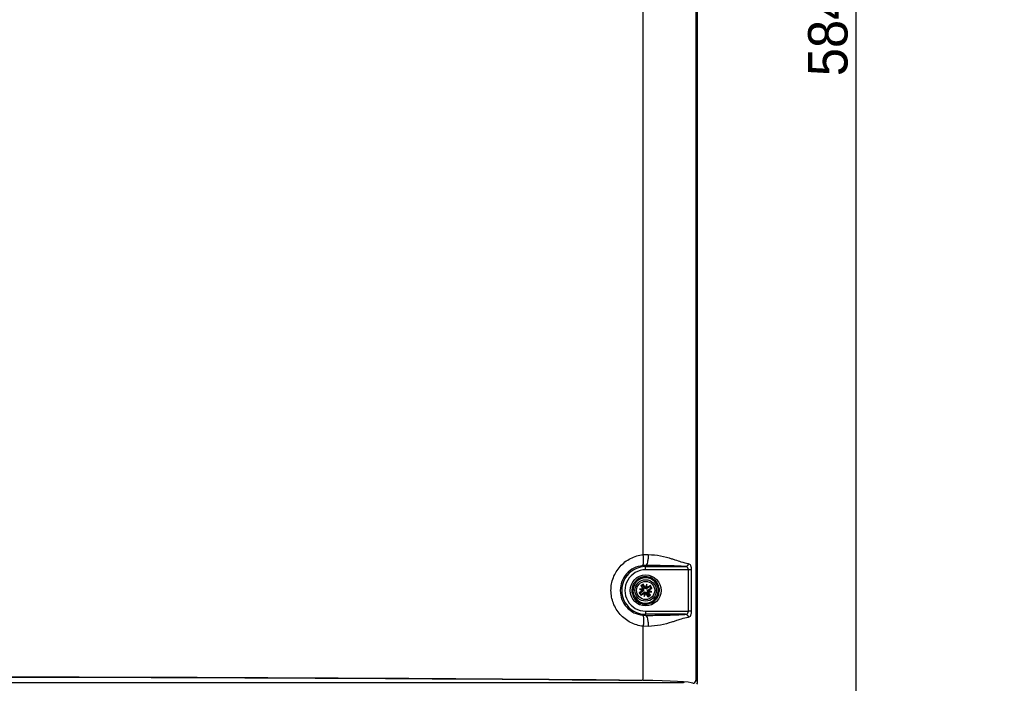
# Paper-space layout 'Sheet1' of a CAD drawing. Header units: millimetres. Extents: x 0 to 420, y 0 to 297.
# Tile 42 of 135: x 90 to 153, y 160 to 202. Entities that reach past the tile are written whole.
import ezdxf

# ---------------------------------------------------------------- set-up
doc = ezdxf.new("R2010")
doc.units = ezdxf.units.MM
doc.layers.add('SLD-0', color=179, linetype='Continuous')
doc.styles.add('SLDTEXTSTYLE1', font='TXT', dxfattribs={"width": 0.75})
doc.styles.add('SLDTEXTSTYLE3', font='TXT', dxfattribs={"width": 0.96})
doc.dimstyles.new('SLDDIMSTYLE0', dxfattribs={"dimtxt": 2.5, "dimasz": 3.302, "dimexe": 0, "dimexo": 0.0625, "dimtad": 1, "dimdec": 1, "dimlfac": 5, "dimrnd": 1e-09, "dimzin": 12, "dimdsep": 46, "dimtxsty": 'SLDTEXTSTYLE1', "dimblk1": 'NONE', "dimblk2": 'NONE', "dimsah": 1, "dimcen": 0.09, "dimadec": 0, "dimazin": 3, "dimtfac": 1, "dimtofl": 0, "dimtmove": 0, "dimatfit": 3, "dimldrblk": 'NONE', "dimfxl": 1, "dimfrac": 2, "dimtolj": 1, "dimtzin": 12, "dimarcsym": 0})
doc.dimstyles.new('SLDDIMSTYLE3', dxfattribs={"dimtxt": 2.5, "dimasz": 3.302, "dimexe": 0, "dimexo": 0.0625, "dimtad": 1, "dimdec": 1, "dimlfac": 5, "dimrnd": 1e-09, "dimzin": 4, "dimdsep": 46, "dimtxsty": 'SLDTEXTSTYLE1', "dimblk1": 'NONE', "dimblk2": 'NONE', "dimsah": 1, "dimcen": 0, "dimadec": 0, "dimazin": 1, "dimtfac": 1, "dimtmove": 0, "dimatfit": 3, "dimldrblk": 'NONE', "dimfxl": 1, "dimfrac": 2, "dimtolj": 1, "dimtzin": 12, "dimarcsym": 0})
doc.dimstyles.new('SLDDIMSTYLE4', dxfattribs={"dimtxt": 2.5, "dimasz": 3.302, "dimexe": 0, "dimexo": 0.0625, "dimtad": 1, "dimdec": 1, "dimlfac": 5, "dimrnd": 1e-09, "dimzin": 12, "dimdsep": 46, "dimtxsty": 'SLDTEXTSTYLE1', "dimblk1": 'NONE', "dimblk2": 'NONE', "dimsah": 1, "dimcen": 0, "dimadec": 0, "dimazin": 3, "dimtfac": 1, "dimtmove": 0, "dimatfit": 3, "dimldrblk": 'NONE', "dimfxl": 1, "dimfrac": 2, "dimtolj": 1, "dimtzin": 12, "dimarcsym": 0})

# ---------------------------------------------------------------- blocks, each defined once
blk = doc.blocks.new('_D_8')
at = {"layer": 'SLD-0', "color": 179}
for p, q in [((119.754, 261.466), (144.391, 261.466)), ((142.891, 258.466), (143.391, 261.466)), ((143.391, 261.466), (143.891, 258.466)), ((143.391, 261.466), (143.391, 258.466)), ((143.391, 261.466), (143.391, 144.575)), ((142.891, 258.466), (143.891, 258.466)), ((143.391, 144.575), (142.891, 147.575)), ((143.891, 147.575), (142.891, 147.575)), ((143.891, 147.575), (143.391, 144.575)), ((143.391, 144.575), (143.391, 147.575)), ((109.054, 144.575), (144.391, 144.575))]:
    blk.add_line(p, q, dxfattribs=at)
at = {"layer": 'SLD-0', "color": 179, "insert": (140.355, 198.864), "char_height": 2.5, "attachment_point": 1, "rotation": 90, "style": 'SLDTEXTSTYLE3'}
blk.add_mtext('584.5', dxfattribs=at)
blk = doc.blocks.new('_None')
blk = doc.blocks.new('_D_22')
at = {"layer": 'SLD-0', "color": 179}
for p, q in [((177.639, 244.196), (170.681, 237.013)), ((170.681, 237.013), (163.266, 229.357)), ((168.235, 235.206), (170.681, 237.013)), ((170.681, 237.013), (168.594, 234.858)), ((170.681, 237.013), (168.953, 234.51)), ((168.235, 235.206), (168.953, 234.51)), ((163.266, 229.357), (151.443, 229.357))]:
    blk.add_line(p, q, dxfattribs=at)
at = {"layer": 'SLD-0', "color": 179, "char_height": 2.5, "attachment_point": 1, "style": 'SLDTEXTSTYLE3'}
for s, insert in [('%%c', (150.193, 232.392)), ('20.0', (155.213, 232.43))]:
    blk.add_mtext(s, dxfattribs=dict(at, insert=insert))
blk = doc.blocks.new('_D_23')
at = {"layer": 'SLD-0', "color": 179}
for p, q in [((163.999, 261.493), (154.023, 261.493)), ((172.8, 249.896), (163.999, 261.493)), ((171.384, 252.588), (170.588, 251.984)), ((172.8, 249.896), (170.986, 252.286)), ((171.384, 252.588), (172.8, 249.896)), ((172.8, 249.896), (170.588, 251.984)), ((175.52, 246.312), (172.8, 249.896))]:
    blk.add_line(p, q, dxfattribs=at)
at = {"layer": 'SLD-0', "color": 179, "char_height": 2.5, "attachment_point": 1, "style": 'SLDTEXTSTYLE3'}
for s, insert in [('%%c', (152.773, 264.528)), ('9.0', (157.794, 264.566))]:
    blk.add_mtext(s, dxfattribs=dict(at, insert=insert))
blk = doc.blocks.new('_D_24')
at = {"layer": 'SLD-0', "color": 179}
for p, q in [((241.453, 256.697), (250.709, 264.131)), ((250.709, 264.131), (262.532, 264.131)), ((241.453, 256.697), (243.478, 258.965)), ((241.453, 256.697), (243.792, 258.576)), ((244.105, 258.186), (243.478, 258.965)), ((244.105, 258.186), (241.453, 256.697)), ((236.385, 252.627), (241.453, 256.697))]:
    blk.add_line(p, q, dxfattribs=at)
at = {"layer": 'SLD-0', "color": 179, "char_height": 2.5, "attachment_point": 1, "style": 'SLDTEXTSTYLE3'}
for s, insert in [('%%c', (251.047, 267.167)), ('13.0', (256.067, 267.205))]:
    blk.add_mtext(s, dxfattribs=dict(at, insert=insert))
blk = doc.blocks.new('_D_25')
at = {"layer": 'SLD-0', "color": 179}
for p, q in [((240.691, 239.098), (237.146, 235.226)), ((237.146, 235.226), (227.951, 225.18)), ((234.752, 233.35), (237.146, 235.226)), ((237.146, 235.226), (235.121, 233.013)), ((237.146, 235.226), (235.489, 232.675)), ((234.752, 233.35), (235.489, 232.675)), ((227.951, 225.18), (216.128, 225.18))]:
    blk.add_line(p, q, dxfattribs=at)
at = {"layer": 'SLD-0', "color": 179, "char_height": 2.5, "attachment_point": 1, "style": 'SLDTEXTSTYLE3'}
for s, insert in [('%%c', (214.878, 228.215)), ('10.5', (219.898, 228.254))]:
    blk.add_mtext(s, dxfattribs=dict(at, insert=insert))
blk = doc.blocks.new('_D_28')
at = {"layer": 'SLD-0', "color": 179}
for p, q in [((173.264, 174.39), (183.569, 183.365)), ((183.569, 183.365), (193.545, 183.365)), ((173.264, 174.39), (175.198, 176.738)), ((175.855, 175.984), (175.198, 176.738)), ((173.264, 174.39), (175.526, 176.361)), ((175.855, 175.984), (173.264, 174.39)), ((169.87, 171.435), (173.264, 174.39))]:
    blk.add_line(p, q, dxfattribs=at)
at = {"layer": 'SLD-0', "color": 179, "char_height": 2.5, "attachment_point": 1, "style": 'SLDTEXTSTYLE3'}
for s, insert in [('%%c', (183.906, 186.4)), ('9.0', (188.927, 186.438))]:
    blk.add_mtext(s, dxfattribs=dict(at, insert=insert))
blk = doc.blocks.new('_D_30')
at = {"layer": 'SLD-0', "color": 179}
for p, q in [((230.033, 164.087), (234.374, 159.249)), ((236.006, 156.682), (234.374, 159.249)), ((234.374, 159.249), (236.75, 157.35)), ((234.374, 159.249), (236.378, 157.016)), ((234.374, 159.249), (244.668, 147.778)), ((236.006, 156.682), (236.75, 157.35)), ((244.668, 147.778), (256.491, 147.778))]:
    blk.add_line(p, q, dxfattribs=at)
at = {"layer": 'SLD-0', "color": 179, "char_height": 2.5, "attachment_point": 1, "style": 'SLDTEXTSTYLE3'}
for s, insert in [('%%c', (245.006, 150.813)), ('13.0', (250.026, 150.851))]:
    blk.add_mtext(s, dxfattribs=dict(at, insert=insert))
blk = doc.blocks.new('_D_31')
at = {"layer": 'SLD-0', "color": 179}
for p, q in [((224.118, 191.46), (212.295, 191.46)), ((230.761, 181.361), (224.118, 191.46)), ((229.53, 184.142), (228.695, 183.593)), ((230.761, 181.361), (228.695, 183.593)), ((230.761, 181.361), (229.113, 183.868)), ((229.53, 184.142), (230.761, 181.361)), ((233.646, 176.975), (230.761, 181.361))]:
    blk.add_line(p, q, dxfattribs=at)
at = {"layer": 'SLD-0', "color": 179, "char_height": 2.5, "attachment_point": 1, "style": 'SLDTEXTSTYLE3'}
for s, insert in [('%%c', (211.045, 194.495)), ('10.5', (216.066, 194.534))]:
    blk.add_mtext(s, dxfattribs=dict(at, insert=insert))

psp = doc.layouts.new('Sheet1')

# ---------------------------------------------------------------- linework, layer by layer
at = {"layer": 'SLD-0', "color": 179, "linetype": 'Continuous', "lineweight": 25}
for p, q in [((133.354, 160.466), (133.354, 252.866)), ((133.239, 252.752), (133.239, 160.58)), ((129.903, 168.537), (129.903, 204.395)), ((129.903, 168.537), (130.225, 168.549)), ((130.054, 167.85), (129.869, 167.842)), ((130.054, 167.85), (130.054, 167.776)), ((130.054, 167.776), (132.587, 167.776)), ((130.054, 167.576), (130.054, 167.776)), ((132.766, 167.576), (130.054, 167.576)), ((132.766, 164.956), (132.766, 167.576)), ((132.951, 167.576), (132.951, 164.956)), ((129.475, 166.892), (129.341, 166.63)), ((130.012, 167.065), (129.719, 167.05)), ((130.306, 167.08), (130.012, 167.065)), ((130.725, 166.701), (130.565, 166.948)), ((130.885, 166.454), (130.725, 166.701)), ((129.341, 166.63), (129.207, 166.368)), ((129.222, 166.078), (129.382, 165.831)), ((129.861, 166.248), (129.652, 166.113)), ((129.701, 166.103), (129.652, 166.113)), ((129.652, 166.113), (129.75, 165.962)), ((129.885, 166.361), (129.662, 166.35)), ((129.662, 166.35), (129.861, 166.248)), ((129.902, 166.299), (129.662, 166.35)), ((129.915, 166.242), (129.701, 166.103)), ((129.701, 166.103), (129.76, 166.011)), ((129.901, 166.668), (129.75, 166.57)), ((129.798, 166.559), (129.75, 166.57)), ((129.75, 166.57), (129.885, 166.361)), ((129.75, 165.962), (129.959, 166.097)), ((129.76, 166.011), (129.974, 166.149)), ((129.89, 166.619), (129.798, 166.559)), ((129.798, 166.559), (129.937, 166.345)), ((129.904, 166.258), (129.861, 166.248)), ((129.885, 166.361), (129.92, 166.335)), ((129.89, 166.619), (129.901, 166.668)), ((130.029, 166.405), (129.89, 166.619)), ((130.036, 166.459), (129.901, 166.668)), ((129.949, 166.301), (129.902, 166.299)), ((129.902, 166.299), (129.944, 166.277)), ((129.915, 166.242), (129.904, 166.258)), ((129.937, 166.345), (129.92, 166.335)), ((129.959, 166.097), (129.985, 166.133)), ((129.959, 166.097), (129.97, 165.875)), ((130.021, 166.114), (129.97, 165.875)), ((129.97, 165.875), (130.071, 166.073)), ((129.974, 166.149), (129.985, 166.133)), ((130.019, 166.161), (130.021, 166.114)), ((130.021, 166.114), (130.043, 166.156)), ((130.029, 166.405), (130.045, 166.416)), ((130.137, 166.657), (130.036, 166.459)), ((130.045, 166.416), (130.036, 166.459)), ((130.078, 166.127), (130.062, 166.117)), ((130.062, 166.117), (130.071, 166.073)), ((130.086, 166.418), (130.065, 166.376)), ((130.071, 166.073), (130.206, 165.865)), ((130.078, 166.127), (130.217, 165.913)), ((130.086, 166.418), (130.137, 166.657)), ((130.088, 166.371), (130.086, 166.418)), ((130.149, 166.435), (130.122, 166.399)), ((130.133, 166.383), (130.122, 166.399)), ((130.347, 166.522), (130.133, 166.383)), ((130.149, 166.435), (130.137, 166.657)), ((130.357, 166.57), (130.149, 166.435)), ((130.158, 166.231), (130.205, 166.234)), ((130.205, 166.234), (130.164, 166.255)), ((130.17, 166.187), (130.187, 166.198)), ((130.309, 165.973), (130.17, 166.187)), ((130.222, 166.171), (130.187, 166.198)), ((130.193, 166.291), (130.407, 166.429)), ((130.193, 166.291), (130.203, 166.274)), ((130.203, 166.274), (130.246, 166.284)), ((130.205, 166.234), (130.445, 166.183)), ((130.222, 166.171), (130.445, 166.183)), ((130.358, 165.963), (130.222, 166.171)), ((130.246, 166.284), (130.455, 166.419)), ((130.445, 166.183), (130.246, 166.284)), ((130.347, 166.522), (130.357, 166.57)), ((130.407, 166.429), (130.347, 166.522)), ((130.455, 166.419), (130.357, 166.57)), ((130.407, 166.429), (130.455, 166.419)), ((130.766, 165.902), (130.9, 166.164)), ((129.382, 165.831), (129.542, 165.584)), ((129.76, 166.011), (129.75, 165.962)), ((129.801, 165.452), (130.095, 165.467)), ((130.095, 165.467), (130.388, 165.482)), ((130.206, 165.865), (130.358, 165.963)), ((130.217, 165.913), (130.206, 165.865)), ((130.217, 165.913), (130.309, 165.973)), ((130.309, 165.973), (130.358, 165.963)), ((130.632, 165.64), (130.766, 165.902)), ((130.054, 164.956), (130.054, 164.756)), ((130.054, 164.956), (132.766, 164.956)), ((129.869, 164.69), (130.054, 164.682)), ((130.054, 164.682), (130.054, 164.756)), ((132.587, 164.756), (130.054, 164.756)), ((129.903, 160.766), (129.903, 163.995)), ((130.225, 163.983), (129.903, 163.995)), ((133.239, 160.58), (133.354, 160.466)), ((132.442, 160.419), (89.868, 160.419))]:
    psp.add_line(p, q, dxfattribs=at)
at = {"layer": 'SLD-0', "color": 8, "linetype": 'Continuous', "lineweight": 25}
psp.add_line((132.442, 160.419), (132.379, 160.448), dxfattribs=at)
at = {"layer": 'SLD-0', "color": 179, "linetype": 'Continuous', "lineweight": 25}
for radius in [0.98, 0.68, 0.576]:
    psp.add_circle((130.054, 166.266), radius, dxfattribs=at)
for centre, radius, start, end in [((130.054, 166.266), 1.51, 89.99998, 270), ((130.054, 166.266), 1.31, 89.99998, 270.00002), ((130.054, 166.266), 0.8, 92.95196, 152.95196), ((130.054, 166.266), 0.852, 113.13777, 132.76615), ((130.054, 166.266), 0.882, 117.85394, 128.04998), ((130.054, 166.266), 0.8, 32.95196, 92.95196), ((130.054, 166.266), 0.852, 53.13777, 72.76615), ((130.054, 166.266), 0.882, 57.85394, 68.04998), ((130.054, 166.266), 0.8, 332.95196, 32.95196), ((130.054, 166.266), 0.882, 177.85394, 188.04998), ((130.054, 166.266), 0.852, 173.13777, 192.76619), ((130.054, 166.266), 0.8, 152.95196, 212.95192), ((129.874, 166.305), 0.075, 302.95114, 338.62101), ((129.874, 166.305), 0.075, 357.28196, 32.9517), ((130.015, 166.086), 0.075, 87.28196, 122.95183), ((130.092, 166.446), 0.075, 212.95193, 248.62109), ((130.015, 166.086), 0.075, 32.95211, 68.62227), ((130.092, 166.446), 0.075, 267.28196, 302.95197), ((130.233, 166.228), 0.075, 177.28196, 212.95276), ((130.233, 166.228), 0.075, 122.95291, 158.62234), ((130.054, 166.266), 0.852, 353.13777, 12.76615), ((130.054, 166.266), 0.882, 357.85394, 8.04998), ((130.054, 166.266), 0.8, 212.95192, 272.95196), ((130.054, 166.266), 0.852, 233.13777, 252.76615), ((130.054, 166.266), 0.882, 237.85394, 248.04998), ((130.054, 166.266), 0.8, 272.95196, 332.95196), ((130.054, 166.266), 0.852, 293.13777, 312.76628), ((130.054, 166.266), 0.882, 297.85394, 308.04998), ((129.536, 160.724), 0.369, 334.74818, 6.54627), ((133.039, 160.581), 0.2, 270.18377, 359.81611)]:
    psp.add_arc(centre, radius, start, end, dxfattribs=at)
for centre, major_axis, ratio, start_param, end_param in [((129.899, 166.355), (0.0464, 0.0909), 0.833591, 3.742855, 4.211984), ((129.877, 166.248), (-0.005, 0.102), 0.833591, 5.212777, 5.681932), ((130.071, 166.089), (0.102, 0.005), 0.833591, 2.071184, 2.54033), ((129.965, 166.112), (0.0909, -0.0464), 0.833591, 0.601267, 1.070404), ((130.142, 166.42), (0.0909, -0.0464), 0.833591, 3.742839, 4.211995), ((130.036, 166.443), (0.102, 0.005), 0.833591, 5.212777, 5.681932), ((130.23, 166.284), (-0.005, 0.102), 0.833591, 2.071184, 2.540342), ((130.208, 166.178), (0.0464, 0.0909), 0.833591, 0.601252, 1.070415), ((81.554, 145.381), (293.757, 0), 0.052408, 1.405568, 1.568719), ((81.554, 145.374), (293.62, 0), 0.052408, 1.405644, 1.568294), ((129.245, 160.37), (3.8, 0), 0.052408, 0.05236, 1.405568), ((133.153, 160.466), (0.142, -0.142), 0.997265, 0.070098, 0.784034)]:
    psp.add_ellipse(centre, major_axis=major_axis, ratio=ratio, start_param=start_param, end_param=end_param, dxfattribs=at)
for points, knots in [([(130.225, 168.549), (130.222, 168.464), (130.215, 168.287), (130.175, 168.056), (130.118, 167.892), (130.075, 167.864), (130.054, 167.85)], [0, 0, 0, 0, 0.240753, 0.499999, 0.759247, 1, 1, 1, 1]), ([(130.225, 168.549), (130.491, 168.529), (131.027, 168.487), (131.566, 168.323), (131.985, 168.189), (132.371, 168.054), (132.617, 168.005), (132.763, 167.976)], [0, 0, 0, 0, 0.249011, 0.500867, 0.582293, 0.752521, 1, 1, 1, 1]), ([(129.903, 163.995), (129.763, 164.018), (129.486, 164.063), (129.096, 164.225), (128.741, 164.449), (128.434, 164.735), (128.184, 165.071), (127.999, 165.445), (127.886, 165.848), (127.847, 166.265), (127.885, 166.681), (127.998, 167.084), (128.183, 167.46), (128.433, 167.796), (128.739, 168.082), (129.094, 168.306), (129.485, 168.469), (129.763, 168.514), (129.903, 168.537)], [0, 0, 0, 0, 0.063608, 0.126727, 0.18935, 0.251899, 0.313893, 0.376101, 0.437818, 0.499851, 0.561624, 0.623595, 0.685713, 0.74778, 0.810384, 0.872916, 0.936255, 1, 1, 1, 1]), ([(129.869, 167.842), (129.881, 167.857), (129.906, 167.888), (129.925, 168.051), (129.925, 168.279), (129.91, 168.453), (129.903, 168.537)], [0, 0, 0, 0, 0.2410007, 0.5000006, 0.7590001, 1, 1, 1, 1]), ([(132.763, 167.976), (132.76, 167.951), (132.756, 167.913), (132.734, 167.867), (132.711, 167.835), (132.683, 167.81), (132.642, 167.784), (132.609, 167.779), (132.587, 167.776)], [0, 0, 0, 0, 0.2397996, 0.3685862, 0.5000001, 0.6314234, 0.7602002, 1, 1, 1, 1]), ([(132.763, 167.976), (132.79, 167.968), (132.841, 167.954), (132.892, 167.88), (132.922, 167.802), (132.939, 167.733), (132.949, 167.657), (132.951, 167.603), (132.951, 167.576)], [0, 0, 0, 0, 0.262348, 0.509959, 0.633755, 0.75467, 0.877887, 1, 1, 1, 1]), ([(129.869, 167.842), (129.677, 167.801), (129.297, 167.72), (128.829, 167.348), (128.521, 166.847), (128.413, 166.265), (128.521, 165.683), (128.831, 165.183), (129.298, 164.812), (129.678, 164.731), (129.869, 164.69)], [0, 0, 0, 0, 0.127594, 0.252925, 0.376896, 0.500147, 0.623404, 0.747393, 0.872761, 1, 1, 1, 1]), ([(132.587, 167.776), (132.517, 167.782), (132.378, 167.794), (132.096, 167.808), (131.779, 167.82), (131.405, 167.83), (130.98, 167.838), (130.516, 167.844), (130.209, 167.848), (130.054, 167.85)], [0, 0, 0, 0, 0.131198, 0.2621929, 0.3871772, 0.520151, 0.6833782, 0.8399207, 1, 1, 1, 1]), ([(132.766, 167.576), (132.765, 167.589), (132.764, 167.616), (132.754, 167.654), (132.738, 167.689), (132.709, 167.729), (132.659, 167.766), (132.612, 167.773), (132.587, 167.776)], [0, 0, 0, 0, 0.107812, 0.218708, 0.335155, 0.459281, 0.713702, 1, 1, 1, 1]), ([(132.951, 167.576), (132.942, 167.576), (132.924, 167.576), (132.879, 167.576), (132.825, 167.576), (132.785, 167.576), (132.766, 167.576)], [0, 0, 0, 0, 0.24442, 0.500001, 0.755566, 1, 1, 1, 1]), ([(129.477, 166.897), (129.43, 166.855), (129.298, 166.741), (129.202, 166.538), (129.202, 166.392), (129.202, 166.358)], [0, 0, 0, 0, 0.302781, 0.835181, 1, 1, 1, 1]), ([(129.51, 166.961), (129.51, 166.961), (129.51, 166.96), (129.508, 166.957), (129.505, 166.95), (129.494, 166.929), (129.483, 166.907), (129.475, 166.892), (129.475, 166.892)], [0, 0, 0, 0, 0.053175, 0.117709, 0.227182, 0.43031, 0.997367, 1, 1, 1, 1]), ([(129.719, 167.05), (129.704, 167.049), (129.685, 167.048), (129.661, 167.047), (129.649, 167.046), (129.643, 167.046), (129.642, 167.046), (129.641, 167.046), (129.641, 167.046)], [0, 0, 0, 0, 0.4703187, 0.6315221, 0.834297, 0.9120233, 0.9905511, 1, 1, 1, 1]), ([(130.327, 167.092), (130.218, 167.117), (129.996, 167.166), (129.783, 167.089), (129.676, 167.05)], [0, 0, 0, 0, 0.495834, 1, 1, 1, 1]), ([(130.383, 167.084), (130.383, 167.084), (130.383, 167.084), (130.381, 167.084), (130.374, 167.084), (130.357, 167.083), (130.333, 167.082), (130.314, 167.081), (130.306, 167.08)], [0, 0, 0, 0, 0.035403, 0.098222, 0.195698, 0.36739, 0.740489, 1, 1, 1, 1]), ([(130.565, 166.948), (130.564, 166.949), (130.556, 166.962), (130.545, 166.979), (130.533, 166.997), (130.527, 167.006), (130.524, 167.011), (130.523, 167.013), (130.523, 167.013), (130.523, 167.013)], [0, 0, 0, 0, 0.052079, 0.48876, 0.65129, 0.8148, 0.895925, 0.977785, 1, 1, 1, 1]), ([(130.891, 166.445), (130.873, 166.521), (130.83, 166.703), (130.696, 166.889), (130.577, 166.952), (130.555, 166.963)], [0, 0, 0, 0, 0.365882, 0.884072, 1, 1, 1, 1]), ([(129.207, 166.368), (129.201, 166.355), (129.192, 166.338), (129.181, 166.317), (129.176, 166.306), (129.173, 166.3), (129.172, 166.299), (129.172, 166.299), (129.172, 166.299)], [0, 0, 0, 0, 0.470337, 0.631516, 0.834291, 0.912029, 0.990551, 1, 1, 1, 1]), ([(129.18, 166.143), (129.18, 166.142), (129.181, 166.142), (129.183, 166.138), (129.189, 166.129), (129.203, 166.108), (129.215, 166.09), (129.222, 166.078)], [0, 0, 0, 0, 0.065371, 0.147119, 0.277231, 0.536179, 1, 1, 1, 1]), ([(129.194, 166.129), (129.226, 166.023), (129.288, 165.811), (129.441, 165.612), (129.551, 165.561), (129.56, 165.556)], [0, 0, 0, 0, 0.4785004, 0.9542105, 1, 1, 1, 1]), ([(130.629, 165.634), (130.665, 165.662), (130.789, 165.758), (130.891, 165.957), (130.9, 166.119), (130.902, 166.169)], [0, 0, 0, 0, 0.217734, 0.7564048, 1, 1, 1, 1]), ([(130.927, 166.39), (130.927, 166.39), (130.927, 166.39), (130.924, 166.394), (130.919, 166.402), (130.906, 166.422), (130.893, 166.442), (130.885, 166.454)], [0, 0, 0, 0, 0.057897, 0.136265, 0.258175, 0.495068, 1, 1, 1, 1]), ([(130.9, 166.164), (130.906, 166.177), (130.915, 166.194), (130.926, 166.216), (130.931, 166.226), (130.934, 166.232), (130.935, 166.233), (130.935, 166.233), (130.935, 166.233)], [0, 0, 0, 0, 0.470333, 0.631512, 0.834309, 0.91203, 0.990552, 1, 1, 1, 1]), ([(129.542, 165.584), (129.546, 165.578), (129.557, 165.561), (129.571, 165.541), (129.58, 165.526), (129.583, 165.521), (129.584, 165.52), (129.584, 165.519), (129.584, 165.519)], [0, 0, 0, 0, 0.2469512, 0.6536577, 0.8161782, 0.8985774, 0.9682515, 1, 1, 1, 1]), ([(129.724, 165.448), (129.724, 165.448), (129.724, 165.448), (129.726, 165.448), (129.733, 165.449), (129.75, 165.449), (129.774, 165.451), (129.793, 165.452), (129.801, 165.452)], [0, 0, 0, 0, 0.035407, 0.098228, 0.195707, 0.367404, 0.740515, 1, 1, 1, 1]), ([(129.816, 165.433), (129.821, 165.43), (129.926, 165.378), (130.146, 165.381), (130.327, 165.452), (130.405, 165.483)], [0, 0, 0, 0, 0.030782, 0.57788, 1, 1, 1, 1]), ([(130.388, 165.482), (130.403, 165.483), (130.422, 165.484), (130.446, 165.485), (130.458, 165.486), (130.464, 165.486), (130.466, 165.486), (130.466, 165.486), (130.466, 165.486)], [0, 0, 0, 0, 0.470336, 0.631507, 0.834301, 0.912026, 0.990552, 1, 1, 1, 1]), ([(130.597, 165.572), (130.597, 165.572), (130.597, 165.572), (130.599, 165.575), (130.602, 165.582), (130.614, 165.604), (130.624, 165.625), (130.632, 165.64), (130.632, 165.64)], [0, 0, 0, 0, 0.053178, 0.117717, 0.227189, 0.43029, 0.997324, 1, 1, 1, 1]), ([(132.587, 164.756), (132.612, 164.76), (132.659, 164.766), (132.709, 164.803), (132.738, 164.843), (132.754, 164.878), (132.764, 164.916), (132.765, 164.943), (132.766, 164.956)], [0, 0, 0, 0, 0.285131, 0.54058, 0.664746, 0.781217, 0.892154, 1, 1, 1, 1]), ([(132.951, 164.956), (132.951, 164.929), (132.949, 164.876), (132.939, 164.8), (132.922, 164.731), (132.892, 164.652), (132.841, 164.578), (132.79, 164.564), (132.763, 164.556)], [0, 0, 0, 0, 0.121849, 0.244809, 0.366035, 0.490186, 0.738752, 1, 1, 1, 1]), ([(132.951, 164.956), (132.942, 164.956), (132.924, 164.956), (132.879, 164.956), (132.825, 164.956), (132.785, 164.956), (132.766, 164.956)], [0, 0, 0, 0, 0.24442, 0.500001, 0.755566, 1, 1, 1, 1]), ([(129.869, 164.69), (129.881, 164.675), (129.906, 164.644), (129.925, 164.481), (129.925, 164.253), (129.91, 164.079), (129.903, 163.995)], [0, 0, 0, 0, 0.241, 0.499999, 0.759001, 1, 1, 1, 1]), ([(130.054, 164.682), (130.207, 164.684), (130.515, 164.688), (130.978, 164.694), (131.405, 164.703), (131.779, 164.713), (132.096, 164.725), (132.378, 164.739), (132.517, 164.75), (132.587, 164.756)], [0, 0, 0, 0, 0.158442, 0.316592, 0.479849, 0.612787, 0.737807, 0.868802, 1, 1, 1, 1]), ([(130.054, 164.682), (130.075, 164.668), (130.118, 164.64), (130.175, 164.477), (130.215, 164.246), (130.222, 164.068), (130.225, 163.983)], [0, 0, 0, 0, 0.240753, 0.500001, 0.759247, 1, 1, 1, 1]), ([(132.763, 164.556), (132.617, 164.528), (132.398, 164.484), (132.082, 164.377), (131.881, 164.31), (131.565, 164.209), (131.027, 164.046), (130.491, 164.004), (130.225, 163.983)], [0, 0, 0, 0, 0.247458, 0.372947, 0.417754, 0.499175, 0.75101, 1, 1, 1, 1]), ([(132.587, 164.756), (132.609, 164.753), (132.642, 164.748), (132.683, 164.723), (132.711, 164.697), (132.734, 164.665), (132.756, 164.619), (132.76, 164.581), (132.763, 164.556)], [0, 0, 0, 0, 0.239799, 0.368571, 0.500001, 0.631414, 0.760201, 1, 1, 1, 1]), ([(132.405, 160.452), (132.407, 160.451), (132.431, 160.449), (132.434, 160.448), (132.437, 160.447)], [0, 0, 0, 0, 0.112976, 1, 1, 1, 1]), ([(132.416, 160.451), (132.437, 160.448), (132.494, 160.44), (132.478, 160.429), (132.453, 160.421), (132.444, 160.419), (132.442, 160.419), (132.442, 160.419)], [0, 0, 0, 0, 0.294622, 0.8024746, 0.9529828, 0.9963282, 1, 1, 1, 1]), ([(132.418, 160.45), (132.423, 160.443), (132.435, 160.428), (132.439, 160.422), (132.441, 160.419), (132.442, 160.419), (132.442, 160.419)], [0, 0, 0, 0, 0.406014, 0.857443, 0.988383, 1, 1, 1, 1])]:
    psp.add_open_spline(points, degree=3, knots=knots, dxfattribs=at)

# ---------------------------------------------------------------- dimensions: what is measured, and where the dimension line sits
at = {"layer": 'SLD-0', "color": 179}
for p1, dimstyle, picture, middle in [((0.889, 0.948), 'SLDDIMSTYLE3', '_D_24', (257.414, 266.248)), ((0.517, 0.737), 'SLDDIMSTYLE3', '_D_23', (158.218, 263.609)), ((1.173, 1.62), 'SLDDIMSTYLE3', '_D_22', (156.561, 231.473)), ((0.745, 0.74), 'SLDDIMSTYLE4', '_D_25', (221.245, 227.297)), ((0.831303, 0.6414323), 'SLDDIMSTYLE4', '_D_31', (217.4129934, 193.5763759)), ((0.634, 0.639), 'SLDDIMSTYLE3', '_D_28', (189.351, 185.481)), ((1.067, 0.743), 'SLDDIMSTYLE3', '_D_30', (251.373, 149.894))]:
    dim = psp.add_diameter_dim_2p(p1=p1, p2=(0, 0), dimstyle=dimstyle, dxfattribs=at)
    dim.commit()
    dim.dimension.update_dxf_attribs({"geometry": picture, "text_midpoint": middle, "dimtype": 163})
dim = psp.add_linear_dim(base=(143.391, 261.466), p1=(108.054, 144.575), p2=(118.754, 261.466), angle=90, dimstyle='SLDDIMSTYLE0', dxfattribs=at)
dim.commit()
dim.dimension.update_dxf_attribs({"geometry": '_D_8', "text_midpoint": (143.391, 203.02), "dimtype": 160})

doc.saveas('drawing.dxf')
